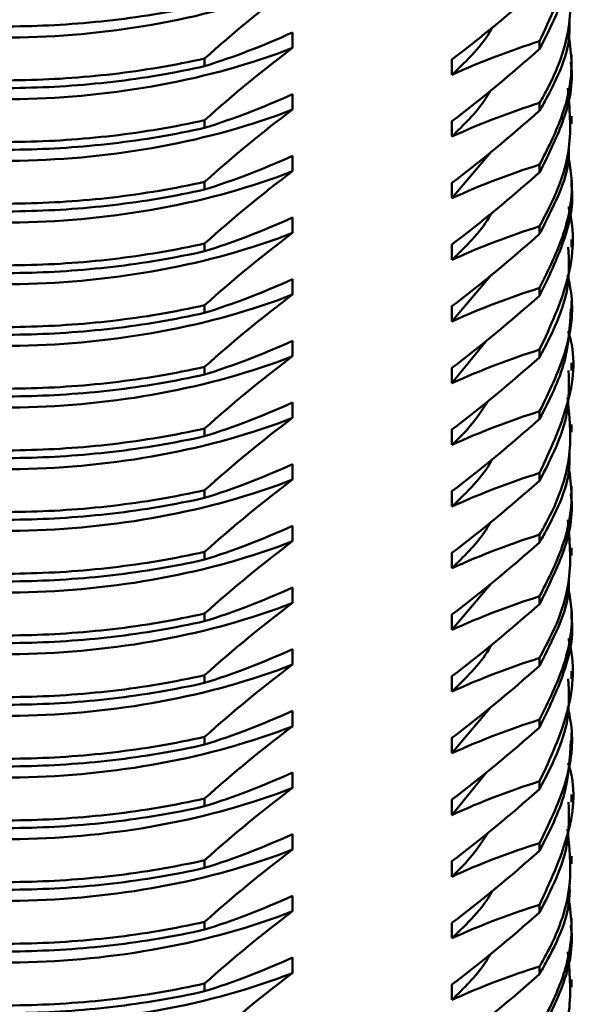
# Model space of a CAD drawing. Header units: millimetres. Extents: x 3186 to 3452, y 1587 to 1771.
# Tile 14 of 17: x 3353 to 3364, y 1703 to 1723. Entities that reach past the tile are written whole.
import ezdxf

# ---------------------------------------------------------------- set-up
doc = ezdxf.new("R2010")
doc.units = ezdxf.units.MM
doc.layers.add('粗实线层', color=7, linetype='Continuous', lineweight=50)

msp = doc.modelspace()

# ---------------------------------------------------------------- linework, layer by layer
at = {"layer": '粗实线层'}
for p, q in [((3358.278, 1722.429), (3358.278, 1722.122)), ((3363.189, 1722.102), (3363.189, 1722.255)), ((3363.822, 1721.841), (3363.822, 1721.994)), ((3356.533, 1721.913), (3356.533, 1721.76)), ((3361.444, 1721.586), (3361.444, 1721.892)), ((3358.278, 1721.204), (3358.278, 1720.898)), ((3363.189, 1720.877), (3363.189, 1721.03)), ((3356.533, 1720.688), (3356.533, 1720.535)), ((3361.444, 1720.361), (3361.444, 1720.667)), ((3363.822, 1720.616), (3363.822, 1720.769)), ((3361.444, 1719.136), (3362.227, 1720.058)), ((3358.278, 1719.979), (3358.278, 1719.673)), ((3363.189, 1719.652), (3363.189, 1719.805)), ((3356.533, 1719.463), (3356.533, 1719.31)), ((3363.822, 1719.391), (3363.822, 1719.544)), ((3361.444, 1719.136), (3361.444, 1719.442)), ((3358.278, 1718.754), (3358.278, 1718.448)), ((3363.189, 1718.427), (3363.189, 1718.58)), ((3363.822, 1718.166), (3363.822, 1718.319)), ((3356.533, 1718.239), (3356.533, 1718.085)), ((3361.444, 1717.911), (3361.444, 1718.218)), ((3358.278, 1717.529), (3358.278, 1717.223)), ((3361.444, 1716.687), (3362.212, 1717.596)), ((3363.189, 1717.202), (3363.189, 1717.355)), ((3356.533, 1717.014), (3356.533, 1716.861)), ((3361.444, 1716.687), (3361.444, 1716.993)), ((3363.822, 1716.941), (3363.822, 1717.094)), ((3358.278, 1716.305), (3358.278, 1715.998)), ((3361.444, 1715.462), (3362.119, 1716.295)), ((3363.189, 1715.977), (3363.189, 1716.131)), ((3356.533, 1715.789), (3356.533, 1715.636)), ((3361.444, 1715.462), (3361.444, 1715.768)), ((3363.822, 1715.717), (3363.822, 1715.87)), ((3358.278, 1715.08), (3358.278, 1714.774)), ((3363.189, 1714.753), (3363.189, 1714.906)), ((3356.533, 1714.564), (3356.533, 1714.411)), ((3363.822, 1714.492), (3363.822, 1714.645)), ((3361.444, 1714.237), (3361.444, 1714.543)), ((3358.278, 1713.855), (3358.278, 1713.549)), ((3363.189, 1713.528), (3363.189, 1713.681)), ((3363.822, 1713.267), (3363.822, 1713.42)), ((3356.533, 1713.339), (3356.533, 1713.186)), ((3361.444, 1713.012), (3361.444, 1713.318)), ((3358.278, 1712.63), (3358.278, 1712.324)), ((3363.189, 1712.303), (3363.189, 1712.456)), ((3356.533, 1712.114), (3356.533, 1711.961)), ((3361.444, 1711.787), (3361.444, 1712.094)), ((3363.822, 1712.042), (3363.822, 1712.195)), ((3361.444, 1710.563), (3362.227, 1711.484)), ((3358.278, 1711.405), (3358.278, 1711.099)), ((3363.189, 1711.078), (3363.189, 1711.231)), ((3356.533, 1710.89), (3356.533, 1710.737)), ((3361.444, 1710.563), (3361.444, 1710.869)), ((3363.822, 1710.817), (3363.822, 1710.97)), ((3358.278, 1710.18), (3358.278, 1709.874)), ((3363.189, 1709.853), (3363.189, 1710.007)), ((3363.822, 1709.593), (3363.822, 1709.746)), ((3356.533, 1709.665), (3356.533, 1709.512)), ((3361.444, 1709.338), (3361.444, 1709.644)), ((3358.278, 1708.956), (3358.278, 1708.649)), ((3361.444, 1708.113), (3362.211, 1709.022)), ((3363.189, 1708.629), (3363.189, 1708.782)), ((3363.822, 1708.368), (3363.822, 1708.521)), ((3356.533, 1708.44), (3356.533, 1708.287)), ((3361.444, 1708.113), (3361.444, 1708.419)), ((3358.278, 1707.731), (3358.278, 1707.425)), ((3361.444, 1706.888), (3362.119, 1707.721)), ((3363.189, 1707.404), (3363.189, 1707.557)), ((3356.533, 1707.215), (3356.533, 1707.062)), ((3361.444, 1706.888), (3361.444, 1707.194)), ((3363.822, 1707.143), (3363.822, 1707.296)), ((3358.278, 1706.506), (3358.278, 1706.2)), ((3363.189, 1706.179), (3363.189, 1706.332)), ((3356.533, 1705.99), (3356.533, 1705.837)), ((3361.444, 1705.663), (3361.444, 1705.97)), ((3363.822, 1705.918), (3363.822, 1706.071)), ((3358.278, 1705.281), (3358.278, 1704.975)), ((3363.189, 1704.954), (3363.189, 1705.107)), ((3363.822, 1704.693), (3363.822, 1704.846)), ((3356.533, 1704.766), (3356.533, 1704.612)), ((3361.444, 1704.439), (3361.444, 1704.745)), ((3358.278, 1704.056), (3358.278, 1703.75)), ((3363.189, 1703.729), (3363.189, 1703.882)), ((3363.822, 1703.468), (3363.822, 1703.622)), ((3356.533, 1703.541), (3356.533, 1703.388)), ((3361.444, 1703.214), (3361.444, 1703.52))]:
    msp.add_line(p, q, dxfattribs=at)
for points, knots in [([(3363.189, 1722.255), (3363.395, 1722.701), (3363.802, 1723.584), (3363.923, 1724.554), (3363.765, 1725.033), (3363.754, 1725.068)], [0, 0, 0, 0, 0.486631, 0.962803, 1, 1, 1, 1]), ([(3363.189, 1722.102), (3363.421, 1722.549), (3363.792, 1723.266), (3363.773, 1724.011), (3363.766, 1724.291)], [0, 0, 0, 0, 0.623432, 1, 1, 1, 1]), ([(3363.189, 1721.03), (3363.244, 1721.128), (3363.548, 1721.665), (3363.867, 1722.581), (3363.782, 1723.398), (3363.744, 1723.754)], [0, 0, 0, 0, 0.112389, 0.613649, 1, 1, 1, 1]), ([(3347.443, 1723.126), (3348.251, 1722.851), (3349.141, 1722.639), (3350.984, 1722.372), (3351.935, 1722.316), (3353.786, 1722.349), (3354.737, 1722.442), (3356.58, 1722.785), (3357.47, 1723.034), (3358.278, 1723.347)], [0, 0, 0, 0, 0.25, 0.25, 0.5, 0.5, 0.75, 0.75, 1, 1, 1, 1]), ([(3349.188, 1722.852), (3349.785, 1722.741), (3350.398, 1722.66), (3351.631, 1722.561), (3352.251, 1722.542), (3353.47, 1722.563), (3354.089, 1722.603), (3355.323, 1722.747), (3355.936, 1722.851), (3356.533, 1722.985)], [0, 0, 0, 0, 0.25, 0.25, 0.5, 0.5, 0.75, 0.75, 1, 1, 1, 1]), ([(3363.189, 1720.877), (3363.244, 1720.975), (3363.544, 1721.512), (3363.811, 1722.119), (3363.783, 1722.625), (3363.781, 1722.671)], [0, 0, 0, 0, 0.16951, 0.925532, 1, 1, 1, 1]), ([(3361.444, 1721.586), (3361.752, 1721.88), (3362.068, 1722.182), (3362.244, 1722.517), (3362.248, 1722.525)], [0, 0, 0, 0, 0.9757624, 1, 1, 1, 1]), ([(3363.189, 1719.805), (3363.344, 1720.11), (3363.687, 1720.787), (3363.875, 1721.681), (3363.784, 1722.25), (3363.754, 1722.433)], [0, 0, 0, 0, 0.357772, 0.7927, 1, 1, 1, 1]), ([(3347.443, 1721.901), (3348.251, 1721.626), (3349.141, 1721.414), (3350.984, 1721.147), (3351.935, 1721.091), (3353.786, 1721.124), (3354.737, 1721.217), (3356.58, 1721.56), (3357.47, 1721.81), (3358.278, 1722.122)], [0, 0, 0, 0, 0.25, 0.25, 0.5, 0.5, 0.75, 0.75, 1, 1, 1, 1]), ([(3349.188, 1721.78), (3349.785, 1721.669), (3350.398, 1721.589), (3351.631, 1721.489), (3352.251, 1721.471), (3353.47, 1721.491), (3354.089, 1721.532), (3355.323, 1721.675), (3355.936, 1721.779), (3356.533, 1721.913)], [0, 0, 0, 0, 0.25, 0.25, 0.5, 0.5, 0.75, 0.75, 1, 1, 1, 1]), ([(3363.189, 1719.652), (3363.342, 1719.957), (3363.68, 1720.634), (3363.868, 1721.38), (3363.812, 1721.803), (3363.807, 1721.84)], [0, 0, 0, 0, 0.4286969, 0.9498454, 1, 1, 1, 1]), ([(3349.188, 1721.627), (3349.785, 1721.516), (3350.398, 1721.436), (3351.631, 1721.336), (3352.251, 1721.318), (3353.47, 1721.338), (3354.089, 1721.378), (3355.323, 1721.522), (3355.936, 1721.626), (3356.533, 1721.76)], [0, 0, 0, 0, 0.25, 0.25, 0.5, 0.5, 0.75, 0.75, 1, 1, 1, 1]), ([(3361.444, 1720.361), (3361.682, 1720.595), (3361.98, 1720.887), (3362.174, 1721.207), (3362.213, 1721.272)], [0, 0, 0, 0, 0.7987984, 1, 1, 1, 1]), ([(3363.189, 1718.58), (3363.323, 1718.836), (3363.59, 1719.344), (3363.846, 1720.265), (3363.785, 1720.925), (3363.748, 1721.321)], [0, 0, 0, 0, 0.288079, 0.573107, 1, 1, 1, 1]), ([(3347.443, 1720.677), (3348.251, 1720.401), (3349.141, 1720.19), (3350.984, 1719.922), (3351.935, 1719.866), (3353.786, 1719.9), (3354.737, 1719.992), (3356.58, 1720.335), (3357.47, 1720.585), (3358.278, 1720.898)], [0, 0, 0, 0, 0.25, 0.25, 0.5, 0.5, 0.75, 0.75, 1, 1, 1, 1]), ([(3349.188, 1720.555), (3349.785, 1720.445), (3350.398, 1720.364), (3351.631, 1720.265), (3352.251, 1720.246), (3353.47, 1720.266), (3354.089, 1720.307), (3355.323, 1720.451), (3355.936, 1720.554), (3356.533, 1720.688)], [0, 0, 0, 0, 0.25, 0.25, 0.5, 0.5, 0.75, 0.75, 1, 1, 1, 1]), ([(3349.188, 1720.402), (3349.785, 1720.291), (3350.398, 1720.211), (3351.631, 1720.112), (3352.251, 1720.093), (3353.47, 1720.113), (3354.089, 1720.154), (3355.323, 1720.298), (3355.936, 1720.401), (3356.533, 1720.535)], [0, 0, 0, 0, 0.25, 0.25, 0.5, 0.5, 0.75, 0.75, 1, 1, 1, 1]), ([(3363.189, 1718.427), (3363.319, 1718.683), (3363.578, 1719.191), (3363.782, 1719.765), (3363.77, 1720.077), (3363.768, 1720.125)], [0, 0, 0, 0, 0.461287, 0.917689, 1, 1, 1, 1]), ([(3363.189, 1717.355), (3363.366, 1717.715), (3363.718, 1718.427), (3363.875, 1719.312), (3363.787, 1719.816), (3363.763, 1719.954)], [0, 0, 0, 0, 0.424927, 0.84184, 1, 1, 1, 1]), ([(3347.443, 1719.452), (3348.251, 1719.176), (3349.141, 1718.965), (3350.984, 1718.697), (3351.935, 1718.641), (3353.786, 1718.675), (3354.737, 1718.768), (3356.58, 1719.11), (3357.47, 1719.36), (3358.278, 1719.673)], [0, 0, 0, 0, 0.25, 0.25, 0.5, 0.5, 0.75, 0.75, 1, 1, 1, 1]), ([(3349.188, 1719.331), (3349.785, 1719.22), (3350.398, 1719.139), (3351.631, 1719.04), (3352.251, 1719.021), (3353.47, 1719.042), (3354.089, 1719.082), (3355.323, 1719.226), (3355.936, 1719.329), (3356.533, 1719.463)], [0, 0, 0, 0, 0.25, 0.25, 0.5, 0.5, 0.75, 0.75, 1, 1, 1, 1]), ([(3349.188, 1719.178), (3349.785, 1719.067), (3350.398, 1718.986), (3351.631, 1718.887), (3352.251, 1718.868), (3353.47, 1718.889), (3354.089, 1718.929), (3355.323, 1719.073), (3355.936, 1719.176), (3356.533, 1719.31)], [0, 0, 0, 0, 0.25, 0.25, 0.5, 0.5, 0.75, 0.75, 1, 1, 1, 1]), ([(3363.189, 1717.202), (3363.363, 1717.562), (3363.707, 1718.274), (3363.874, 1719.022), (3363.822, 1719.389), (3363.821, 1719.391)], [0, 0, 0, 0, 0.503449, 0.997401, 1, 1, 1, 1]), ([(3363.189, 1716.131), (3363.405, 1716.594), (3363.832, 1717.512), (3363.894, 1718.488), (3363.766, 1718.963), (3363.763, 1718.973)], [0, 0, 0, 0, 0.499684, 0.988829, 1, 1, 1, 1]), ([(3361.444, 1717.911), (3361.724, 1718.182), (3362.031, 1718.479), (3362.214, 1718.807), (3362.23, 1718.836)], [0, 0, 0, 0, 0.911426, 1, 1, 1, 1]), ([(3347.443, 1718.227), (3348.251, 1717.951), (3349.141, 1717.74), (3350.984, 1717.472), (3351.935, 1717.416), (3353.786, 1717.45), (3354.737, 1717.543), (3356.58, 1717.885), (3357.47, 1718.135), (3358.278, 1718.448)], [0, 0, 0, 0, 0.25, 0.25, 0.5, 0.5, 0.75, 0.75, 1, 1, 1, 1]), ([(3349.188, 1718.106), (3349.785, 1717.995), (3350.398, 1717.914), (3351.631, 1717.815), (3352.251, 1717.796), (3353.47, 1717.817), (3354.089, 1717.857), (3355.323, 1718.001), (3355.936, 1718.105), (3356.533, 1718.239)], [0, 0, 0, 0, 0.25, 0.25, 0.5, 0.5, 0.75, 0.75, 1, 1, 1, 1]), ([(3349.188, 1717.953), (3349.785, 1717.842), (3350.398, 1717.761), (3351.631, 1717.662), (3352.251, 1717.643), (3353.47, 1717.664), (3354.089, 1717.704), (3355.323, 1717.848), (3355.936, 1717.951), (3356.533, 1718.085)], [0, 0, 0, 0, 0.25, 0.25, 0.5, 0.5, 0.75, 0.75, 1, 1, 1, 1]), ([(3363.189, 1715.977), (3363.43, 1716.441), (3363.803, 1717.159), (3363.77, 1717.904), (3363.759, 1718.167)], [0, 0, 0, 0, 0.646582, 1, 1, 1, 1]), ([(3363.189, 1714.906), (3363.373, 1715.283), (3363.738, 1716.031), (3363.886, 1716.954), (3363.777, 1717.473), (3363.748, 1717.61)], [0, 0, 0, 0, 0.428627, 0.848583, 1, 1, 1, 1]), ([(3347.443, 1717.002), (3348.251, 1716.727), (3349.141, 1716.515), (3350.984, 1716.248), (3351.935, 1716.192), (3353.786, 1716.225), (3354.737, 1716.318), (3356.58, 1716.661), (3357.47, 1716.91), (3358.278, 1717.223)], [0, 0, 0, 0, 0.25, 0.25, 0.5, 0.5, 0.75, 0.75, 1, 1, 1, 1]), ([(3349.188, 1716.881), (3349.785, 1716.77), (3350.398, 1716.69), (3351.631, 1716.59), (3352.251, 1716.571), (3353.47, 1716.592), (3354.089, 1716.632), (3355.323, 1716.776), (3355.936, 1716.88), (3356.533, 1717.014)], [0, 0, 0, 0, 0.25, 0.25, 0.5, 0.5, 0.75, 0.75, 1, 1, 1, 1]), ([(3363.189, 1714.753), (3363.383, 1715.131), (3363.752, 1715.846), (3363.79, 1716.591), (3363.808, 1716.942)], [0, 0, 0, 0, 0.528216, 1, 1, 1, 1]), ([(3349.188, 1716.728), (3349.785, 1716.617), (3350.398, 1716.536), (3351.631, 1716.437), (3352.251, 1716.418), (3353.47, 1716.439), (3354.089, 1716.479), (3355.323, 1716.623), (3355.936, 1716.727), (3356.533, 1716.861)], [0, 0, 0, 0, 0.25, 0.25, 0.5, 0.5, 0.75, 0.75, 1, 1, 1, 1]), ([(3363.189, 1713.681), (3363.395, 1714.128), (3363.802, 1715.011), (3363.923, 1715.981), (3363.765, 1716.46), (3363.754, 1716.495)], [0, 0, 0, 0, 0.486758, 0.963054, 1, 1, 1, 1]), ([(3347.443, 1715.777), (3348.251, 1715.502), (3349.141, 1715.29), (3350.984, 1715.023), (3351.935, 1714.967), (3353.786, 1715), (3354.737, 1715.093), (3356.58, 1715.436), (3357.47, 1715.686), (3358.278, 1715.998)], [0, 0, 0, 0, 0.25, 0.25, 0.5, 0.5, 0.75, 0.75, 1, 1, 1, 1]), ([(3349.188, 1715.656), (3349.785, 1715.545), (3350.398, 1715.465), (3351.631, 1715.365), (3352.251, 1715.347), (3353.47, 1715.367), (3354.089, 1715.408), (3355.323, 1715.551), (3355.936, 1715.655), (3356.533, 1715.789)], [0, 0, 0, 0, 0.25, 0.25, 0.5, 0.5, 0.75, 0.75, 1, 1, 1, 1]), ([(3349.188, 1715.503), (3349.785, 1715.392), (3350.398, 1715.312), (3351.631, 1715.212), (3352.251, 1715.194), (3353.47, 1715.214), (3354.089, 1715.254), (3355.323, 1715.398), (3355.936, 1715.502), (3356.533, 1715.636)], [0, 0, 0, 0, 0.25, 0.25, 0.5, 0.5, 0.75, 0.75, 1, 1, 1, 1]), ([(3363.189, 1713.528), (3363.421, 1713.975), (3363.792, 1714.692), (3363.773, 1715.437), (3363.766, 1715.718)], [0, 0, 0, 0, 0.623706, 1, 1, 1, 1]), ([(3363.189, 1712.456), (3363.245, 1712.555), (3363.548, 1713.092), (3363.867, 1714.008), (3363.781, 1714.824), (3363.744, 1715.18)], [0, 0, 0, 0, 0.113099, 0.614294, 1, 1, 1, 1]), ([(3361.444, 1714.237), (3361.57, 1714.359), (3361.854, 1714.634), (3362.05, 1714.935), (3362.159, 1715.102)], [0, 0, 0, 0, 0.443013, 1, 1, 1, 1]), ([(3347.443, 1714.553), (3348.251, 1714.277), (3349.141, 1714.066), (3350.984, 1713.798), (3351.935, 1713.742), (3353.786, 1713.776), (3354.737, 1713.868), (3356.58, 1714.211), (3357.47, 1714.461), (3358.278, 1714.774)], [0, 0, 0, 0, 0.25, 0.25, 0.5, 0.5, 0.75, 0.75, 1, 1, 1, 1]), ([(3349.188, 1714.431), (3349.785, 1714.321), (3350.398, 1714.24), (3351.631, 1714.141), (3352.251, 1714.122), (3353.47, 1714.142), (3354.089, 1714.183), (3355.323, 1714.327), (3355.936, 1714.43), (3356.533, 1714.564)], [0, 0, 0, 0, 0.25, 0.25, 0.5, 0.5, 0.75, 0.75, 1, 1, 1, 1]), ([(3349.188, 1714.278), (3349.785, 1714.167), (3350.398, 1714.087), (3351.631, 1713.987), (3352.251, 1713.969), (3353.47, 1713.989), (3354.089, 1714.03), (3355.323, 1714.173), (3355.936, 1714.277), (3356.533, 1714.411)], [0, 0, 0, 0, 0.25, 0.25, 0.5, 0.5, 0.75, 0.75, 1, 1, 1, 1]), ([(3363.189, 1712.303), (3363.244, 1712.402), (3363.544, 1712.939), (3363.811, 1713.546), (3363.783, 1714.053), (3363.781, 1714.098)], [0, 0, 0, 0, 0.1704206, 0.9256358, 1, 1, 1, 1]), ([(3361.444, 1713.012), (3361.752, 1713.307), (3362.068, 1713.609), (3362.244, 1713.944), (3362.248, 1713.952)], [0, 0, 0, 0, 0.977001, 1, 1, 1, 1]), ([(3363.189, 1711.231), (3363.344, 1711.537), (3363.688, 1712.214), (3363.875, 1713.108), (3363.784, 1713.677), (3363.754, 1713.86)], [0, 0, 0, 0, 0.358391, 0.792993, 1, 1, 1, 1]), ([(3347.443, 1713.328), (3348.251, 1713.052), (3349.141, 1712.841), (3350.984, 1712.573), (3351.935, 1712.517), (3353.786, 1712.551), (3354.737, 1712.644), (3356.58, 1712.986), (3357.47, 1713.236), (3358.278, 1713.549)], [0, 0, 0, 0, 0.25, 0.25, 0.5, 0.5, 0.75, 0.75, 1, 1, 1, 1]), ([(3349.188, 1713.207), (3349.785, 1713.096), (3350.398, 1713.015), (3351.631, 1712.916), (3352.251, 1712.897), (3353.47, 1712.918), (3354.089, 1712.958), (3355.323, 1713.102), (3355.936, 1713.205), (3356.533, 1713.339)], [0, 0, 0, 0, 0.25, 0.25, 0.5, 0.5, 0.75, 0.75, 1, 1, 1, 1]), ([(3363.189, 1711.078), (3363.342, 1711.384), (3363.68, 1712.061), (3363.868, 1712.807), (3363.812, 1713.23), (3363.807, 1713.266)], [0, 0, 0, 0, 0.4295224, 0.9503818, 1, 1, 1, 1]), ([(3349.188, 1713.053), (3349.785, 1712.943), (3350.398, 1712.862), (3351.631, 1712.763), (3352.251, 1712.744), (3353.47, 1712.764), (3354.089, 1712.805), (3355.323, 1712.949), (3355.936, 1713.052), (3356.533, 1713.186)], [0, 0, 0, 0, 0.25, 0.25, 0.5, 0.5, 0.75, 0.75, 1, 1, 1, 1]), ([(3361.444, 1711.787), (3361.682, 1712.021), (3361.981, 1712.314), (3362.175, 1712.634), (3362.213, 1712.698)], [0, 0, 0, 0, 0.799604, 1, 1, 1, 1]), ([(3363.189, 1710.007), (3363.323, 1710.262), (3363.591, 1710.771), (3363.846, 1711.692), (3363.785, 1712.352), (3363.748, 1712.747)], [0, 0, 0, 0, 0.288446, 0.57383, 1, 1, 1, 1]), ([(3347.443, 1712.103), (3348.251, 1711.827), (3349.141, 1711.616), (3350.984, 1711.348), (3351.935, 1711.292), (3353.786, 1711.326), (3354.737, 1711.419), (3356.58, 1711.761), (3357.47, 1712.011), (3358.278, 1712.324)], [0, 0, 0, 0, 0.25, 0.25, 0.5, 0.5, 0.75, 0.75, 1, 1, 1, 1]), ([(3349.188, 1711.982), (3349.785, 1711.871), (3350.398, 1711.79), (3351.631, 1711.691), (3352.251, 1711.672), (3353.47, 1711.693), (3354.089, 1711.733), (3355.323, 1711.877), (3355.936, 1711.98), (3356.533, 1712.114)], [0, 0, 0, 0, 0.25, 0.25, 0.5, 0.5, 0.75, 0.75, 1, 1, 1, 1]), ([(3349.188, 1711.829), (3349.785, 1711.718), (3350.398, 1711.637), (3351.631, 1711.538), (3352.251, 1711.519), (3353.47, 1711.54), (3354.089, 1711.58), (3355.323, 1711.724), (3355.936, 1711.827), (3356.533, 1711.961)], [0, 0, 0, 0, 0.25, 0.25, 0.5, 0.5, 0.75, 0.75, 1, 1, 1, 1]), ([(3363.189, 1709.853), (3363.319, 1710.109), (3363.578, 1710.618), (3363.782, 1711.193), (3363.77, 1711.505), (3363.768, 1711.553)], [0, 0, 0, 0, 0.461385, 0.917874, 1, 1, 1, 1]), ([(3363.189, 1708.782), (3363.366, 1709.142), (3363.718, 1709.854), (3363.875, 1710.74), (3363.787, 1711.243), (3363.763, 1711.381)], [0, 0, 0, 0, 0.425162, 0.842292, 1, 1, 1, 1]), ([(3347.443, 1710.878), (3348.251, 1710.603), (3349.141, 1710.391), (3350.984, 1710.124), (3351.935, 1710.067), (3353.786, 1710.101), (3354.737, 1710.194), (3356.58, 1710.537), (3357.47, 1710.786), (3358.278, 1711.099)], [0, 0, 0, 0, 0.25, 0.25, 0.5, 0.5, 0.75, 0.75, 1, 1, 1, 1]), ([(3349.188, 1710.757), (3349.785, 1710.646), (3350.398, 1710.565), (3351.631, 1710.466), (3352.251, 1710.447), (3353.47, 1710.468), (3354.089, 1710.508), (3355.323, 1710.652), (3355.936, 1710.756), (3356.533, 1710.89)], [0, 0, 0, 0, 0.25, 0.25, 0.5, 0.5, 0.75, 0.75, 1, 1, 1, 1]), ([(3349.188, 1710.604), (3349.785, 1710.493), (3350.398, 1710.412), (3351.631, 1710.313), (3352.251, 1710.294), (3353.47, 1710.315), (3354.089, 1710.355), (3355.323, 1710.499), (3355.936, 1710.603), (3356.533, 1710.737)], [0, 0, 0, 0, 0.25, 0.25, 0.5, 0.5, 0.75, 0.75, 1, 1, 1, 1]), ([(3363.189, 1708.629), (3363.363, 1708.988), (3363.708, 1709.701), (3363.874, 1710.449), (3363.822, 1710.816), (3363.822, 1710.817)], [0, 0, 0, 0, 0.50386, 0.998202, 1, 1, 1, 1]), ([(3361.444, 1709.338), (3361.724, 1709.609), (3362.031, 1709.906), (3362.214, 1710.233), (3362.23, 1710.262)], [0, 0, 0, 0, 0.91189, 1, 1, 1, 1]), ([(3363.189, 1707.557), (3363.405, 1708.021), (3363.832, 1708.939), (3363.894, 1709.916), (3363.766, 1710.39), (3363.763, 1710.401)], [0, 0, 0, 0, 0.49988, 0.989221, 1, 1, 1, 1]), ([(3347.443, 1709.653), (3348.251, 1709.378), (3349.141, 1709.166), (3350.984, 1708.899), (3351.935, 1708.843), (3353.786, 1708.876), (3354.737, 1708.969), (3356.58, 1709.312), (3357.47, 1709.562), (3358.278, 1709.874)], [0, 0, 0, 0, 0.25, 0.25, 0.5, 0.5, 0.75, 0.75, 1, 1, 1, 1]), ([(3349.188, 1709.532), (3349.785, 1709.421), (3350.398, 1709.341), (3351.631, 1709.241), (3352.251, 1709.223), (3353.47, 1709.243), (3354.089, 1709.283), (3355.323, 1709.427), (3355.936, 1709.531), (3356.533, 1709.665)], [0, 0, 0, 0, 0.25, 0.25, 0.5, 0.5, 0.75, 0.75, 1, 1, 1, 1]), ([(3349.188, 1709.379), (3349.785, 1709.268), (3350.398, 1709.188), (3351.631, 1709.088), (3352.251, 1709.069), (3353.47, 1709.09), (3354.089, 1709.13), (3355.323, 1709.274), (3355.936, 1709.378), (3356.533, 1709.512)], [0, 0, 0, 0, 0.25, 0.25, 0.5, 0.5, 0.75, 0.75, 1, 1, 1, 1]), ([(3363.189, 1707.404), (3363.43, 1707.868), (3363.803, 1708.586), (3363.77, 1709.33), (3363.759, 1709.593)], [0, 0, 0, 0, 0.646993, 1, 1, 1, 1]), ([(3363.189, 1706.332), (3363.373, 1706.71), (3363.738, 1707.458), (3363.886, 1708.38), (3363.777, 1708.899), (3363.748, 1709.036)], [0, 0, 0, 0, 0.428904, 0.849127, 1, 1, 1, 1]), ([(3347.443, 1708.429), (3348.251, 1708.153), (3349.141, 1707.942), (3350.984, 1707.674), (3351.935, 1707.618), (3353.786, 1707.652), (3354.737, 1707.744), (3356.58, 1708.087), (3357.47, 1708.337), (3358.278, 1708.649)], [0, 0, 0, 0, 0.25, 0.25, 0.5, 0.5, 0.75, 0.75, 1, 1, 1, 1]), ([(3349.188, 1708.307), (3349.785, 1708.196), (3350.398, 1708.116), (3351.631, 1708.016), (3352.251, 1707.998), (3353.47, 1708.018), (3354.089, 1708.059), (3355.323, 1708.203), (3355.936, 1708.306), (3356.533, 1708.44)], [0, 0, 0, 0, 0.25, 0.25, 0.5, 0.5, 0.75, 0.75, 1, 1, 1, 1]), ([(3363.189, 1706.179), (3363.384, 1706.557), (3363.752, 1707.272), (3363.79, 1708.017), (3363.808, 1708.369)], [0, 0, 0, 0, 0.52849, 1, 1, 1, 1]), ([(3349.188, 1708.154), (3349.785, 1708.043), (3350.398, 1707.963), (3351.631, 1707.863), (3352.251, 1707.845), (3353.47, 1707.865), (3354.089, 1707.906), (3355.323, 1708.049), (3355.936, 1708.153), (3356.533, 1708.287)], [0, 0, 0, 0, 0.25, 0.25, 0.5, 0.5, 0.75, 0.75, 1, 1, 1, 1]), ([(3363.189, 1705.107), (3363.395, 1705.554), (3363.802, 1706.438), (3363.923, 1707.408), (3363.765, 1707.887), (3363.754, 1707.922)], [0, 0, 0, 0, 0.486884, 0.963305, 1, 1, 1, 1]), ([(3347.443, 1707.204), (3348.251, 1706.928), (3349.141, 1706.717), (3350.984, 1706.449), (3351.935, 1706.393), (3353.786, 1706.427), (3354.737, 1706.519), (3356.58, 1706.862), (3357.47, 1707.112), (3358.278, 1707.425)], [0, 0, 0, 0, 0.25, 0.25, 0.5, 0.5, 0.75, 0.75, 1, 1, 1, 1]), ([(3349.188, 1707.083), (3349.785, 1706.972), (3350.398, 1706.891), (3351.631, 1706.792), (3352.251, 1706.773), (3353.47, 1706.793), (3354.089, 1706.834), (3355.323, 1706.978), (3355.936, 1707.081), (3356.533, 1707.215)], [0, 0, 0, 0, 0.25, 0.25, 0.5, 0.5, 0.75, 0.75, 1, 1, 1, 1]), ([(3363.189, 1704.954), (3363.421, 1705.402), (3363.792, 1706.119), (3363.773, 1706.864), (3363.766, 1707.144)], [0, 0, 0, 0, 0.62398, 1, 1, 1, 1]), ([(3349.188, 1706.929), (3349.785, 1706.819), (3350.398, 1706.738), (3351.631, 1706.639), (3352.251, 1706.62), (3353.47, 1706.64), (3354.089, 1706.681), (3355.323, 1706.825), (3355.936, 1706.928), (3356.533, 1707.062)], [0, 0, 0, 0, 0.25, 0.25, 0.5, 0.5, 0.75, 0.75, 1, 1, 1, 1]), ([(3363.189, 1703.882), (3363.245, 1703.982), (3363.549, 1704.519), (3363.867, 1705.435), (3363.781, 1706.251), (3363.744, 1706.605)], [0, 0, 0, 0, 0.113809, 0.614939, 1, 1, 1, 1]), ([(3361.444, 1705.663), (3361.57, 1705.786), (3361.854, 1706.061), (3362.05, 1706.362), (3362.159, 1706.529)], [0, 0, 0, 0, 0.4448057, 1, 1, 1, 1]), ([(3347.443, 1705.979), (3348.251, 1705.703), (3349.141, 1705.492), (3350.984, 1705.224), (3351.935, 1705.168), (3353.786, 1705.202), (3354.737, 1705.295), (3356.58, 1705.637), (3357.47, 1705.887), (3358.278, 1706.2)], [0, 0, 0, 0, 0.25, 0.25, 0.5, 0.5, 0.75, 0.75, 1, 1, 1, 1]), ([(3349.188, 1705.858), (3349.785, 1705.747), (3350.398, 1705.666), (3351.631, 1705.567), (3352.251, 1705.548), (3353.47, 1705.569), (3354.089, 1705.609), (3355.323, 1705.753), (3355.936, 1705.856), (3356.533, 1705.99)], [0, 0, 0, 0, 0.25, 0.25, 0.5, 0.5, 0.75, 0.75, 1, 1, 1, 1]), ([(3349.188, 1705.705), (3349.785, 1705.594), (3350.398, 1705.513), (3351.631, 1705.414), (3352.251, 1705.395), (3353.47, 1705.416), (3354.089, 1705.456), (3355.323, 1705.6), (3355.936, 1705.703), (3356.533, 1705.837)], [0, 0, 0, 0, 0.25, 0.25, 0.5, 0.5, 0.75, 0.75, 1, 1, 1, 1]), ([(3361.444, 1704.439), (3361.753, 1704.734), (3362.069, 1705.036), (3362.245, 1705.371), (3362.249, 1705.379)], [0, 0, 0, 0, 0.978238, 1, 1, 1, 1]), ([(3363.189, 1703.729), (3363.244, 1703.829), (3363.545, 1704.366), (3363.811, 1704.974), (3363.784, 1705.48), (3363.781, 1705.526)], [0, 0, 0, 0, 0.1713303, 0.9257398, 1, 1, 1, 1]), ([(3363.189, 1702.658), (3363.344, 1702.964), (3363.688, 1703.642), (3363.875, 1704.536), (3363.784, 1705.104), (3363.754, 1705.287)], [0, 0, 0, 0, 0.35901, 0.793287, 1, 1, 1, 1]), ([(3347.443, 1704.754), (3348.251, 1704.478), (3349.141, 1704.267), (3350.984, 1704), (3351.935, 1703.943), (3353.786, 1703.977), (3354.737, 1704.07), (3356.58, 1704.412), (3357.47, 1704.662), (3358.278, 1704.975)], [0, 0, 0, 0, 0.25, 0.25, 0.5, 0.5, 0.75, 0.75, 1, 1, 1, 1]), ([(3349.188, 1704.633), (3349.785, 1704.522), (3350.398, 1704.441), (3351.631, 1704.342), (3352.251, 1704.323), (3353.47, 1704.344), (3354.089, 1704.384), (3355.323, 1704.528), (3355.936, 1704.632), (3356.533, 1704.766)], [0, 0, 0, 0, 0.25, 0.25, 0.5, 0.5, 0.75, 0.75, 1, 1, 1, 1]), ([(3349.188, 1704.48), (3349.785, 1704.369), (3350.398, 1704.288), (3351.631, 1704.189), (3352.251, 1704.17), (3353.47, 1704.191), (3354.089, 1704.231), (3355.323, 1704.375), (3355.936, 1704.479), (3356.533, 1704.612)], [0, 0, 0, 0, 0.25, 0.25, 0.5, 0.5, 0.75, 0.75, 1, 1, 1, 1]), ([(3363.189, 1702.505), (3363.342, 1702.811), (3363.68, 1703.488), (3363.868, 1704.235), (3363.812, 1704.656), (3363.808, 1704.693)], [0, 0, 0, 0, 0.430348, 0.950918, 1, 1, 1, 1]), ([(3361.444, 1703.214), (3361.683, 1703.448), (3361.981, 1703.74), (3362.175, 1704.061), (3362.214, 1704.124)], [0, 0, 0, 0, 0.800409, 1, 1, 1, 1]), ([(3363.189, 1701.433), (3363.323, 1701.689), (3363.591, 1702.199), (3363.846, 1703.119), (3363.785, 1703.778), (3363.748, 1704.173)], [0, 0, 0, 0, 0.288813, 0.574554, 1, 1, 1, 1]), ([(3347.443, 1703.529), (3348.251, 1703.254), (3349.141, 1703.042), (3350.984, 1702.775), (3351.935, 1702.719), (3353.786, 1702.752), (3354.737, 1702.845), (3356.58, 1703.188), (3357.47, 1703.437), (3358.278, 1703.75)], [0, 0, 0, 0, 0.25, 0.25, 0.5, 0.5, 0.75, 0.75, 1, 1, 1, 1]), ([(3349.188, 1703.408), (3349.785, 1703.297), (3350.398, 1703.217), (3351.631, 1703.117), (3352.251, 1703.099), (3353.47, 1703.119), (3354.089, 1703.159), (3355.323, 1703.303), (3355.936, 1703.407), (3356.533, 1703.541)], [0, 0, 0, 0, 0.25, 0.25, 0.5, 0.5, 0.75, 0.75, 1, 1, 1, 1]), ([(3349.188, 1703.255), (3349.785, 1703.144), (3350.398, 1703.063), (3351.631, 1702.964), (3352.251, 1702.945), (3353.47, 1702.966), (3354.089, 1703.006), (3355.323, 1703.15), (3355.936, 1703.254), (3356.533, 1703.388)], [0, 0, 0, 0, 0.25, 0.25, 0.5, 0.5, 0.75, 0.75, 1, 1, 1, 1])]:
    msp.add_open_spline(points, degree=3, knots=knots, dxfattribs=at)
for points in [[(3358.278, 1723.347), (3357.689, 1722.905), (3357.107, 1722.423), (3356.533, 1721.913)], [(3361.444, 1721.892), (3362.032, 1722.334), (3362.614, 1722.817), (3363.189, 1723.326)], [(3356.533, 1721.76), (3357.108, 1721.941), (3357.69, 1722.16), (3358.278, 1722.429)], [(3363.189, 1722.255), (3362.613, 1722.074), (3362.031, 1721.854), (3361.444, 1721.586)], [(3358.278, 1722.122), (3357.689, 1721.68), (3357.107, 1721.198), (3356.533, 1720.688)], [(3361.444, 1720.667), (3362.032, 1721.109), (3362.614, 1721.592), (3363.189, 1722.102)], [(3356.533, 1720.535), (3357.108, 1720.716), (3357.69, 1720.935), (3358.278, 1721.204)], [(3363.189, 1721.03), (3362.613, 1720.849), (3362.031, 1720.629), (3361.444, 1720.361)], [(3358.278, 1720.898), (3357.689, 1720.456), (3357.107, 1719.973), (3356.533, 1719.463)], [(3361.444, 1719.442), (3362.032, 1719.884), (3362.614, 1720.367), (3363.189, 1720.877)], [(3356.533, 1719.31), (3357.108, 1719.491), (3357.69, 1719.711), (3358.278, 1719.979)], [(3358.278, 1719.673), (3357.689, 1719.231), (3357.107, 1718.748), (3356.533, 1718.239)], [(3363.189, 1719.805), (3362.613, 1719.624), (3362.031, 1719.405), (3361.444, 1719.136)], [(3361.444, 1718.218), (3362.032, 1718.66), (3362.614, 1719.142), (3363.189, 1719.652)], [(3356.533, 1718.085), (3357.108, 1718.266), (3357.69, 1718.486), (3358.278, 1718.754)], [(3363.189, 1718.58), (3362.613, 1718.399), (3362.031, 1718.18), (3361.444, 1717.911)], [(3358.278, 1718.448), (3357.689, 1718.006), (3357.107, 1717.523), (3356.533, 1717.014)], [(3361.444, 1716.993), (3362.032, 1717.435), (3362.614, 1717.917), (3363.189, 1718.427)], [(3356.533, 1716.861), (3357.108, 1717.041), (3357.69, 1717.261), (3358.278, 1717.529)], [(3363.189, 1717.355), (3362.613, 1717.175), (3362.031, 1716.955), (3361.444, 1716.687)], [(3358.278, 1717.223), (3357.689, 1716.781), (3357.107, 1716.299), (3356.533, 1715.789)], [(3361.444, 1715.768), (3362.032, 1716.21), (3362.614, 1716.693), (3363.189, 1717.202)], [(3356.533, 1715.636), (3357.108, 1715.817), (3357.69, 1716.036), (3358.278, 1716.305)], [(3363.189, 1716.131), (3362.613, 1715.95), (3362.031, 1715.73), (3361.444, 1715.462)], [(3358.278, 1715.998), (3357.689, 1715.556), (3357.107, 1715.074), (3356.533, 1714.564)], [(3361.444, 1714.543), (3362.032, 1714.985), (3362.614, 1715.468), (3363.189, 1715.977)], [(3356.533, 1714.411), (3357.108, 1714.592), (3357.69, 1714.811), (3358.278, 1715.08)], [(3358.278, 1714.774), (3357.689, 1714.332), (3357.107, 1713.849), (3356.533, 1713.339)], [(3363.189, 1714.906), (3362.613, 1714.725), (3362.031, 1714.505), (3361.444, 1714.237)], [(3361.444, 1713.318), (3362.032, 1713.76), (3362.614, 1714.243), (3363.189, 1714.753)], [(3356.533, 1713.186), (3357.108, 1713.367), (3357.69, 1713.587), (3358.278, 1713.855)], [(3363.189, 1713.681), (3362.613, 1713.5), (3362.031, 1713.281), (3361.444, 1713.012)], [(3358.278, 1713.549), (3357.689, 1713.107), (3357.107, 1712.624), (3356.533, 1712.114)], [(3361.444, 1712.094), (3362.032, 1712.536), (3362.614, 1713.018), (3363.189, 1713.528)], [(3356.533, 1711.961), (3357.108, 1712.142), (3357.69, 1712.362), (3358.278, 1712.63)], [(3363.189, 1712.456), (3362.613, 1712.275), (3362.031, 1712.056), (3361.444, 1711.787)], [(3358.278, 1712.324), (3357.689, 1711.882), (3357.107, 1711.399), (3356.533, 1710.89)], [(3361.444, 1710.869), (3362.032, 1711.311), (3362.614, 1711.793), (3363.189, 1712.303)], [(3356.533, 1710.737), (3357.108, 1710.917), (3357.69, 1711.137), (3358.278, 1711.405)], [(3358.278, 1711.099), (3357.689, 1710.657), (3357.107, 1710.174), (3356.533, 1709.665)], [(3363.189, 1711.231), (3362.613, 1711.05), (3362.031, 1710.831), (3361.444, 1710.563)], [(3361.444, 1709.644), (3362.032, 1710.086), (3362.614, 1710.569), (3363.189, 1711.078)], [(3356.533, 1709.512), (3357.108, 1709.693), (3357.69, 1709.912), (3358.278, 1710.18)], [(3358.278, 1709.874), (3357.689, 1709.432), (3357.107, 1708.95), (3356.533, 1708.44)], [(3363.189, 1710.007), (3362.613, 1709.826), (3362.031, 1709.606), (3361.444, 1709.338)], [(3361.444, 1708.419), (3362.032, 1708.861), (3362.614, 1709.344), (3363.189, 1709.853)], [(3356.533, 1708.287), (3357.108, 1708.468), (3357.69, 1708.687), (3358.278, 1708.956)], [(3363.189, 1708.782), (3362.613, 1708.601), (3362.031, 1708.381), (3361.444, 1708.113)], [(3358.278, 1708.649), (3357.689, 1708.208), (3357.107, 1707.725), (3356.533, 1707.215)], [(3361.444, 1707.194), (3362.032, 1707.636), (3362.614, 1708.119), (3363.189, 1708.629)], [(3356.533, 1707.062), (3357.108, 1707.243), (3357.69, 1707.463), (3358.278, 1707.731)], [(3363.189, 1707.557), (3362.613, 1707.376), (3362.031, 1707.156), (3361.444, 1706.888)], [(3358.278, 1707.425), (3357.689, 1706.983), (3357.107, 1706.5), (3356.533, 1705.99)], [(3361.444, 1705.97), (3362.032, 1706.411), (3362.614, 1706.894), (3363.189, 1707.404)], [(3356.533, 1705.837), (3357.108, 1706.018), (3357.69, 1706.238), (3358.278, 1706.506)], [(3358.278, 1706.2), (3357.689, 1705.758), (3357.107, 1705.275), (3356.533, 1704.766)], [(3363.189, 1706.332), (3362.613, 1706.151), (3362.031, 1705.932), (3361.444, 1705.663)], [(3361.444, 1704.745), (3362.032, 1705.187), (3362.614, 1705.669), (3363.189, 1706.179)], [(3356.533, 1704.612), (3357.108, 1704.793), (3357.69, 1705.013), (3358.278, 1705.281)], [(3363.189, 1705.107), (3362.613, 1704.926), (3362.031, 1704.707), (3361.444, 1704.439)], [(3358.278, 1704.975), (3357.689, 1704.533), (3357.107, 1704.05), (3356.533, 1703.541)], [(3361.444, 1703.52), (3362.032, 1703.962), (3362.614, 1704.445), (3363.189, 1704.954)], [(3356.533, 1703.388), (3357.108, 1703.569), (3357.69, 1703.788), (3358.278, 1704.056)], [(3363.189, 1703.882), (3362.613, 1703.702), (3362.031, 1703.482), (3361.444, 1703.214)], [(3358.278, 1703.75), (3357.689, 1703.308), (3357.107, 1702.826), (3356.533, 1702.316)], [(3361.444, 1702.295), (3362.032, 1702.737), (3362.614, 1703.22), (3363.189, 1703.729)]]:
    msp.add_open_spline(points, degree=3, dxfattribs=at)

doc.saveas('drawing.dxf')
